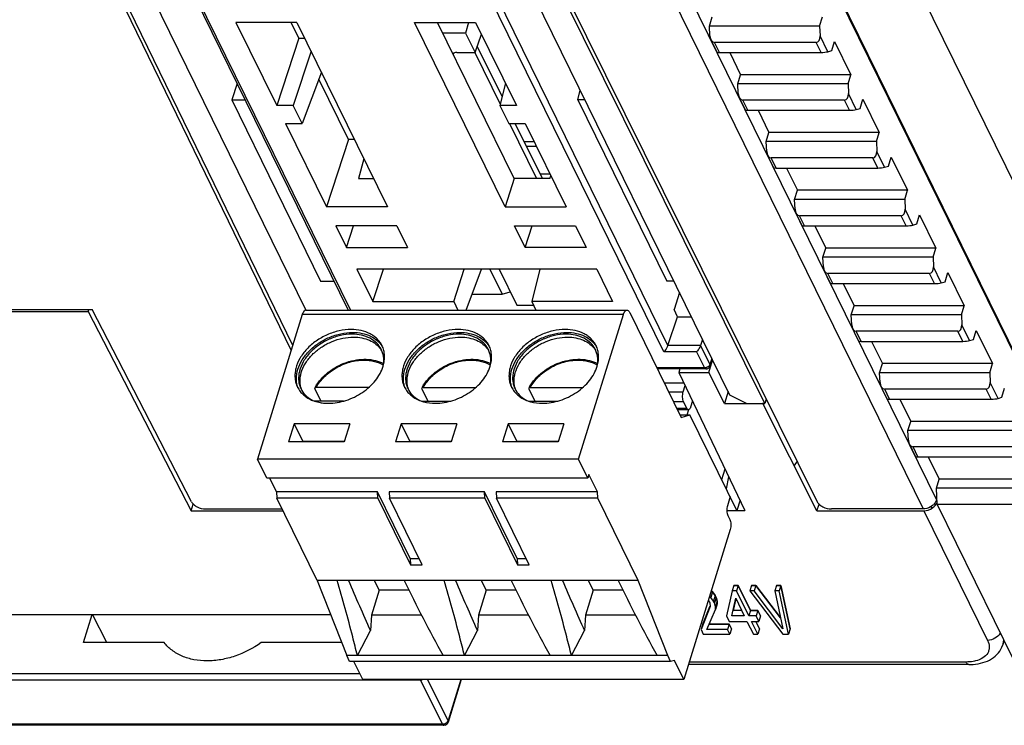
# Model space of a CAD drawing. Header units: millimetres. Extents: x 0 to 420, y 0 to 297.
# Tile 47 of 76: x 228 to 270, y 150 to 181. Entities that reach past the tile are written whole.
import ezdxf

# ---------------------------------------------------------------- set-up
doc = ezdxf.new("R2010")
doc.units = ezdxf.units.MM
doc.header["$LTSCALE"] = 23.1
doc.layers.get('0').update_dxf_attribs({"linetype": 'CONTINUOUS'})
doc.layers.add('03___PRT_ALL_CURVES', color=7, linetype='CONTINUOUS')
doc.layers.add('LAY0002', color=7, linetype='CONTINUOUS')

msp = doc.modelspace()

# ---------------------------------------------------------------- linework, layer by layer
at = {"color": 7, "linetype": 'Continuous'}
for p, q in [((274.854, 165.089), (253.902, 207.786)), ((252.103, 204.165), (275.575, 156.334)), ((252.107, 204.077), (275.613, 156.177)), ((225.054, 199.003), (240.104, 168.335)), ((241.501, 199.003), (258.338, 164.692)), ((239.537, 166.808), (224.085, 198.63)), ((259.852, 164.317), (242.836, 198.63)), ((255.682, 166.814), (243.87, 190.883)), ((255.512, 166.538), (243.741, 190.525)), ((232.048, 188.465), (241.927, 168.334)), ((232.145, 188.467), (242.025, 168.334)), ((257.474, 180.56), (257.594, 180.952)), ((262.214, 180.56), (262.335, 180.952)), ((239.722, 180.714), (237.094, 180.714)), ((237.094, 180.714), (238.85, 177.138)), ((239.798, 180.036), (239.465, 180.714)), ((239.722, 180.714), (243.613, 172.785)), ((244.783, 180.714), (247.41, 180.714)), ((248.674, 172.785), (244.783, 180.714)), ((249.07, 173.992), (245.771, 180.714)), ((247.102, 180.714), (246.973, 180.256)), ((247.41, 180.714), (249.165, 177.138)), ((262.214, 180.56), (257.474, 180.56)), ((257.494, 180.138), (257.474, 180.56)), ((262.214, 180.56), (262.233, 180.139)), ((246.973, 180.256), (245.996, 180.256)), ((246.973, 180.256), (247.383, 179.419)), ((247.383, 179.419), (247.656, 180.213)), ((262.568, 179.455), (262.233, 180.139)), ((239.798, 180.036), (238.85, 177.138)), ((239.798, 180.036), (240.055, 180.036)), ((248.547, 177.522), (247.479, 179.699)), ((257.8, 179.435), (257.532, 179.982)), ((262.061, 179.858), (257.691, 179.858)), ((257.904, 179.422), (257.691, 179.858)), ((262.275, 179.422), (262.061, 179.858)), ((262.732, 179.503), (262.853, 179.895)), ((262.853, 179.895), (263.555, 178.465)), ((240.329, 179.477), (239.563, 177.138)), ((246.473, 179.396), (246.449, 179.333)), ((246.595, 179.419), (247.383, 179.419)), ((247.375, 179.415), (248.466, 177.191)), ((257.904, 179.422), (262.275, 179.422)), ((258.344, 179.422), (258.814, 178.465)), ((262.568, 179.455), (262.732, 179.503)), ((240.771, 178.575), (239.944, 176.361)), ((258.694, 178.074), (258.814, 178.465)), ((263.555, 178.465), (258.814, 178.465)), ((263.434, 178.074), (263.555, 178.465)), ((237.142, 178.086), (236.918, 177.378)), ((241.934, 175.683), (240.661, 178.279)), ((248.691, 178.104), (248.452, 177.138)), ((263.434, 178.074), (258.694, 178.074)), ((258.714, 177.651), (258.694, 178.074)), ((263.434, 178.074), (263.453, 177.652)), ((251.809, 177.378), (251.908, 177.795)), ((263.788, 176.968), (263.453, 177.652)), ((236.918, 177.378), (237.489, 177.378)), ((236.918, 177.378), (240.741, 169.587)), ((239.563, 177.138), (238.85, 177.138)), ((239.944, 176.361), (239.563, 177.138)), ((249.165, 177.138), (248.452, 177.138)), ((248.452, 177.138), (248.833, 176.361)), ((252.113, 177.378), (251.809, 177.378)), ((251.809, 177.378), (255.632, 169.587)), ((259.021, 176.949), (258.752, 177.495)), ((263.281, 177.371), (258.911, 177.371)), ((259.124, 176.936), (258.911, 177.371)), ((263.495, 176.936), (263.281, 177.371)), ((263.953, 177.017), (264.074, 177.408)), ((264.074, 177.408), (264.775, 175.979)), ((259.124, 176.936), (263.495, 176.936)), ((259.564, 176.936), (260.034, 175.979)), ((263.788, 176.968), (263.953, 177.017)), ((239.23, 176.361), (239.944, 176.361)), ((239.23, 176.361), (240.986, 172.785)), ((248.833, 176.361), (249.546, 176.361)), ((248.873, 176.361), (250.035, 173.992)), ((250.28, 173.992), (249.117, 176.361)), ((249.546, 176.361), (251.301, 172.785)), ((259.914, 175.587), (260.034, 175.979)), ((264.775, 175.979), (260.034, 175.979)), ((264.654, 175.587), (264.775, 175.979)), ((241.934, 175.683), (240.986, 172.785)), ((242.191, 175.683), (241.934, 175.683)), ((249.931, 175.578), (249.501, 175.578)), ((264.654, 175.587), (259.914, 175.587)), ((259.934, 175.165), (259.914, 175.587)), ((264.654, 175.587), (264.673, 175.166)), ((250.028, 175.379), (249.599, 175.379)), ((260.241, 174.462), (259.973, 175.009)), ((265.009, 174.482), (264.673, 175.166)), ((242.601, 174.846), (242.373, 173.992)), ((264.501, 174.885), (260.131, 174.885)), ((260.345, 174.45), (260.131, 174.885)), ((264.715, 174.45), (264.501, 174.885)), ((265.173, 174.53), (265.294, 174.922)), ((265.294, 174.922), (265.995, 173.492)), ((250.616, 174.182), (250.187, 174.182)), ((260.345, 174.45), (264.715, 174.45)), ((260.784, 174.45), (261.254, 173.492)), ((265.009, 174.482), (265.173, 174.53)), ((242.373, 173.992), (243.02, 173.992)), ((249.07, 173.992), (248.674, 172.785)), ((250.608, 173.992), (249.07, 173.992)), ((250.608, 173.992), (250.647, 174.119)), ((261.135, 173.101), (261.254, 173.492)), ((265.995, 173.492), (261.254, 173.492)), ((265.874, 173.101), (265.995, 173.492)), ((265.874, 173.101), (261.135, 173.101)), ((261.155, 172.678), (261.135, 173.101)), ((265.874, 173.101), (265.893, 172.679)), ((243.613, 172.785), (240.986, 172.785)), ((248.674, 172.785), (251.301, 172.785)), ((261.461, 171.976), (261.193, 172.522)), ((266.229, 171.995), (265.893, 172.679)), ((265.722, 172.398), (261.351, 172.398)), ((261.565, 171.963), (261.351, 172.398)), ((265.935, 171.963), (265.722, 172.398)), ((266.229, 171.995), (266.393, 172.044)), ((266.393, 172.044), (266.514, 172.436)), ((266.514, 172.436), (267.215, 171.006)), ((244.016, 171.963), (241.389, 171.963)), ((241.389, 171.963), (241.846, 171.031)), ((241.846, 171.031), (242.152, 171.963)), ((244.016, 171.963), (244.474, 171.031)), ((249.077, 171.963), (251.705, 171.963)), ((249.535, 171.031), (249.077, 171.963)), ((249.535, 171.031), (249.84, 171.963)), ((251.705, 171.963), (252.162, 171.031)), ((261.565, 171.963), (265.935, 171.963)), ((262.004, 171.963), (262.474, 171.006)), ((241.846, 171.031), (244.474, 171.031)), ((252.162, 171.031), (249.535, 171.031)), ((262.355, 170.614), (262.474, 171.006)), ((267.215, 171.006), (262.474, 171.006)), ((267.094, 170.614), (267.215, 171.006)), ((267.094, 170.614), (262.355, 170.614)), ((262.375, 170.192), (262.355, 170.614)), ((267.094, 170.614), (267.113, 170.193)), ((252.62, 170.098), (242.304, 170.098)), ((242.304, 170.098), (242.986, 168.707)), ((242.986, 168.707), (243.442, 170.098)), ((246.465, 168.707), (246.92, 170.098)), ((247.004, 168.334), (247.664, 170.098)), ((248.022, 170.098), (248.549, 169.023)), ((248.416, 170.098), (249.181, 168.541)), ((250.168, 170.098), (249.824, 168.707)), ((252.62, 170.098), (253.302, 168.707)), ((262.681, 169.49), (262.413, 170.036)), ((266.942, 169.912), (262.571, 169.912)), ((262.785, 169.477), (262.571, 169.912)), ((267.155, 169.477), (266.942, 169.912)), ((267.449, 169.509), (267.113, 170.193)), ((267.613, 169.557), (267.734, 169.949)), ((267.734, 169.949), (268.436, 168.519)), ((240.741, 169.587), (241.312, 169.587)), ((255.936, 169.587), (255.632, 169.587)), ((267.449, 169.509), (267.613, 169.557)), ((248.549, 169.023), (248.895, 169.123)), ((256.179, 169.092), (255.948, 168.361)), ((262.785, 169.477), (267.155, 169.477)), ((263.225, 169.477), (263.694, 168.519)), ((242.986, 168.707), (246.465, 168.707)), ((246.465, 168.707), (246.648, 168.334)), ((247.261, 169.023), (248.549, 169.023)), ((253.302, 168.707), (249.824, 168.707)), ((249.824, 168.707), (250.007, 168.334)), ((218.717, 168.281), (230.74, 168.281)), ((230.74, 168.281), (230.765, 168.358)), ((230.74, 168.281), (235.172, 159.703)), ((240.103, 168.334), (253.919, 168.334)), ((249.181, 168.541), (249.906, 168.541)), ((254.04, 168.226), (256.251, 163.719)), ((256.1, 168.05), (255.948, 168.361)), ((263.575, 168.128), (263.694, 168.519)), ((268.436, 168.519), (263.694, 168.519)), ((268.315, 168.128), (268.436, 168.519)), ((239.95, 168.145), (238.026, 161.918)), ((253.766, 168.145), (239.95, 168.145)), ((251.842, 161.918), (253.766, 168.145)), ((255.682, 166.814), (256.1, 168.05)), ((256.1, 168.05), (256.69, 168.05)), ((268.315, 168.128), (263.575, 168.128)), ((263.595, 167.705), (263.575, 168.128)), ((268.315, 168.128), (268.334, 167.706)), ((263.901, 167.003), (263.633, 167.55)), ((268.162, 167.425), (263.792, 167.425)), ((264.005, 166.99), (263.792, 167.425)), ((268.375, 166.99), (268.162, 167.425)), ((268.669, 167.023), (268.334, 167.706)), ((268.833, 167.071), (268.954, 167.463)), ((268.954, 167.463), (269.656, 166.033)), ((257.172, 167.069), (257.092, 166.816)), ((264.005, 166.99), (268.375, 166.99)), ((264.445, 166.99), (264.915, 166.033)), ((268.669, 167.023), (268.833, 167.071)), ((256.921, 166.538), (255.512, 166.538)), ((257.092, 166.816), (255.683, 166.816)), ((256.921, 166.538), (257.261, 165.845)), ((257.092, 166.816), (257.493, 165.999)), ((257.441, 165.654), (257.605, 166.185)), ((257.574, 166.249), (257.493, 165.999)), ((257.59, 166.217), (257.5, 165.94)), ((257.261, 165.845), (255.208, 165.845)), ((257.31, 165.801), (255.229, 165.801)), ((256.204, 165.801), (256.158, 165.654)), ((264.795, 165.641), (264.915, 166.033)), ((269.656, 166.033), (264.915, 166.033)), ((269.535, 165.641), (269.656, 166.033)), ((256.158, 165.654), (257.441, 165.654)), ((256.158, 165.654), (258.994, 159.717)), ((258.114, 164.317), (257.441, 165.654)), ((269.535, 165.641), (264.795, 165.641)), ((264.815, 165.219), (264.795, 165.641)), ((269.535, 165.641), (269.554, 165.22)), ((240.487, 164.945), (240.744, 164.42)), ((242.814, 165.007), (240.55, 165.007)), ((245.092, 164.945), (245.35, 164.42)), ((245.155, 165.007), (247.419, 165.007)), ((249.697, 164.945), (249.955, 164.42)), ((249.761, 165.007), (252.024, 165.007)), ((256.381, 165.186), (255.531, 165.186)), ((256.341, 164.813), (256.427, 165.091)), ((258.272, 164.827), (258.114, 164.317)), ((265.121, 164.517), (264.853, 165.063)), ((269.382, 164.939), (265.012, 164.939)), ((265.225, 164.504), (265.012, 164.939)), ((269.596, 164.504), (269.382, 164.939)), ((269.889, 164.536), (269.554, 165.22)), ((270.053, 164.585), (270.174, 164.976)), ((241.73, 164.42), (240.473, 164.42)), ((245.078, 164.42), (246.336, 164.42)), ((249.683, 164.42), (250.941, 164.42)), ((255.714, 164.813), (256.341, 164.813)), ((256.744, 164.428), (256.661, 164.161)), ((258.338, 164.692), (259.077, 164.317)), ((259.916, 164.509), (259.852, 164.317)), ((265.225, 164.504), (269.596, 164.504)), ((265.665, 164.504), (266.135, 163.547)), ((269.889, 164.536), (270.053, 164.585)), ((256.36, 164.392), (255.921, 164.392)), ((256.058, 164.112), (256.497, 164.112)), ((256.569, 164.047), (256.09, 164.047)), ((256.497, 164.112), (256.36, 164.392)), ((256.519, 163.832), (256.586, 164.051)), ((258.114, 164.317), (259.852, 164.317)), ((259.779, 164.34), (259.772, 164.317)), ((262.097, 159.702), (259.772, 164.317)), ((256.196, 163.832), (256.634, 163.832)), ((256.251, 163.719), (256.634, 163.832)), ((258.654, 159.717), (256.634, 163.832)), ((239.603, 163.445), (239.361, 162.662)), ((241.998, 163.445), (239.603, 163.445)), ((239.603, 163.445), (239.975, 162.687)), ((241.998, 163.445), (241.756, 162.662)), ((244.208, 163.445), (243.966, 162.662)), ((246.603, 163.445), (244.208, 163.445)), ((244.208, 163.445), (244.58, 162.687)), ((246.603, 163.445), (246.361, 162.662)), ((248.814, 163.445), (248.572, 162.662)), ((251.208, 163.445), (248.814, 163.445)), ((248.814, 163.445), (249.186, 162.687)), ((251.208, 163.445), (250.966, 162.662)), ((266.015, 163.155), (266.135, 163.547)), ((270.755, 163.155), (266.015, 163.155)), ((266.035, 162.732), (266.015, 163.155)), ((270.876, 163.547), (266.135, 163.547)), ((241.756, 162.662), (239.361, 162.662)), ((239.975, 162.687), (239.967, 162.662)), ((241.763, 162.687), (239.975, 162.687)), ((246.361, 162.662), (243.966, 162.662)), ((244.58, 162.687), (244.573, 162.662)), ((246.369, 162.687), (244.58, 162.687)), ((250.966, 162.662), (248.572, 162.662)), ((249.186, 162.687), (249.178, 162.662)), ((250.974, 162.687), (249.186, 162.687)), ((266.342, 162.03), (266.073, 162.577)), ((270.602, 162.452), (266.232, 162.452)), ((266.445, 162.017), (266.232, 162.452)), ((251.842, 161.918), (238.026, 161.918)), ((238.422, 161.109), (238.026, 161.918)), ((252.238, 161.109), (251.842, 161.918)), ((266.445, 162.017), (270.816, 162.017)), ((266.885, 162.017), (267.355, 161.06)), ((258.003, 161.042), (258.144, 161.497)), ((261.241, 161.838), (261.119, 161.644)), ((261.244, 161.831), (261.119, 161.644)), ((252.238, 161.109), (238.422, 161.109)), ((238.837, 160.52), (238.548, 161.109)), ((252.287, 161.266), (252.238, 161.109)), ((252.653, 160.52), (252.287, 161.266)), ((258.006, 161.037), (258.01, 161.063)), ((258.199, 160.644), (258.308, 161.155)), ((267.235, 160.668), (267.355, 161.06)), ((272.096, 161.06), (267.355, 161.06)), ((271.975, 160.668), (267.235, 160.668)), ((267.269, 159.966), (267.235, 160.668)), ((243.184, 160.52), (238.837, 160.52)), ((238.837, 160.52), (238.849, 160.239)), ((243.197, 160.239), (238.849, 160.239)), ((240.585, 156.702), (238.849, 160.239)), ((244.593, 157.648), (243.184, 160.52)), ((243.197, 160.239), (243.184, 160.52)), ((243.197, 160.239), (244.606, 157.367)), ((247.789, 160.52), (243.691, 160.52)), ((243.691, 160.52), (243.703, 160.239)), ((247.802, 160.239), (243.703, 160.239)), ((245.113, 157.367), (243.703, 160.239)), ((249.199, 157.648), (247.789, 160.52)), ((247.802, 160.239), (247.789, 160.52)), ((247.802, 160.239), (249.211, 157.367)), ((252.653, 160.52), (248.296, 160.52)), ((248.296, 160.52), (248.309, 160.239)), ((252.665, 160.239), (248.309, 160.239)), ((249.718, 157.367), (248.309, 160.239)), ((252.665, 160.239), (252.653, 160.52)), ((254.401, 156.702), (252.665, 160.239)), ((258.364, 160.308), (258.243, 159.916)), ((235.172, 159.703), (235.261, 159.983)), ((258.787, 160.15), (258.654, 159.717)), ((262.097, 159.702), (262.189, 159.983)), ((267.062, 159.818), (267.006, 159.883)), ((271.546, 159.966), (267.269, 159.966)), ((267.269, 159.966), (270.536, 153.307)), ((235.172, 159.703), (239.113, 159.703)), ((258.218, 159.717), (258.994, 159.717)), ((258.262, 159.495), (258.347, 159.321)), ((262.097, 159.702), (266.702, 159.702)), ((266.702, 159.702), (269.44, 154.123)), ((258.366, 158.899), (256.369, 152.437)), ((244.593, 157.648), (244.975, 157.648)), ((244.593, 157.648), (244.606, 157.367)), ((249.199, 157.648), (249.58, 157.648)), ((249.199, 157.648), (249.211, 157.367)), ((244.606, 157.367), (245.113, 157.367)), ((249.211, 157.367), (249.718, 157.367)), ((244.33, 156.702), (240.585, 156.702)), ((240.585, 156.702), (241.861, 153.464)), ((243.255, 156.285), (243.06, 156.702)), ((253.541, 156.702), (244.33, 156.702)), ((247.86, 156.285), (247.666, 156.702)), ((252.465, 156.285), (252.271, 156.702)), ((254.401, 156.702), (253.541, 156.702)), ((255.677, 153.464), (254.401, 156.702)), ((258.517, 156.485), (258.445, 156.25)), ((258.707, 156.485), (258.517, 156.485)), ((258.707, 156.485), (258.635, 156.25)), ((259.233, 155.414), (258.707, 156.485)), ((259.277, 156.485), (259.205, 156.25)), ((259.467, 156.485), (259.277, 156.485)), ((259.467, 156.485), (259.395, 156.25)), ((260.535, 155.086), (259.467, 156.485)), ((260.354, 156.485), (260.281, 156.25)), ((260.544, 156.485), (260.354, 156.485)), ((260.544, 156.485), (260.471, 156.25)), ((260.952, 154.62), (260.544, 156.485)), ((243.255, 156.285), (242.924, 155.21)), ((244.535, 156.285), (243.255, 156.285)), ((247.86, 156.285), (247.529, 155.21)), ((249.141, 156.285), (247.86, 156.285)), ((252.465, 156.285), (252.134, 155.21)), ((253.746, 156.285), (252.465, 156.285)), ((257.536, 155.972), (257.476, 156.019)), ((257.609, 156.207), (257.536, 155.972)), ((257.646, 155.814), (257.536, 155.972)), ((257.609, 156.207), (257.548, 156.254)), ((257.718, 156.049), (257.609, 156.207)), ((257.718, 156.049), (257.646, 155.814)), ((257.757, 155.969), (257.685, 155.734)), ((257.757, 155.969), (257.718, 156.049)), ((257.804, 155.81), (257.757, 155.969)), ((258.445, 156.25), (258.211, 155.179)), ((258.432, 155.179), (258.6, 155.933)), ((258.635, 156.25), (258.445, 156.25)), ((258.6, 155.933), (258.97, 155.179)), ((259.16, 155.179), (258.635, 156.25)), ((259.395, 156.25), (259.205, 156.25)), ((259.205, 156.25), (260.626, 154.385)), ((260.636, 154.623), (259.395, 156.25)), ((260.471, 156.25), (260.281, 156.25)), ((260.281, 156.25), (260.636, 154.623)), ((260.88, 154.385), (260.471, 156.25)), ((257.509, 155.575), (257.11, 154.584)), ((257.49, 155.583), (257.182, 154.819)), ((257.418, 155.851), (257.456, 155.814)), ((257.456, 155.814), (257.495, 155.734)), ((257.495, 155.734), (257.509, 155.575)), ((257.685, 155.734), (257.646, 155.814)), ((257.731, 155.575), (257.685, 155.734)), ((257.799, 155.691), (257.726, 155.456)), ((257.726, 155.456), (257.731, 155.575)), ((257.804, 155.81), (257.731, 155.575)), ((257.799, 155.691), (257.804, 155.81)), ((258.505, 155.414), (258.614, 155.904)), ((226.337, 155.242), (241.16, 155.242)), ((230.529, 154.026), (230.904, 155.242)), ((231.541, 154.026), (230.925, 155.242)), ((242.924, 155.21), (242.88, 154.548)), ((245.079, 155.21), (242.924, 155.21)), ((247.529, 155.21), (247.485, 154.548)), ((249.685, 155.21), (247.529, 155.21)), ((252.134, 155.21), (252.09, 154.548)), ((254.29, 155.21), (252.134, 155.21)), ((257.363, 154.584), (257.726, 155.456)), ((258.211, 155.179), (258.327, 154.941)), ((258.97, 155.179), (258.432, 155.179)), ((258.855, 155.414), (258.505, 155.414)), ((259.233, 155.414), (259.16, 155.179)), ((259.477, 155.179), (259.16, 155.179)), ((259.55, 155.414), (259.233, 155.414)), ((259.55, 155.414), (259.477, 155.179)), ((259.594, 154.941), (259.477, 155.179)), ((259.666, 155.176), (259.55, 155.414)), ((259.666, 155.176), (259.594, 154.941)), ((257.182, 154.819), (257.135, 154.665)), ((258.322, 154.819), (257.461, 154.819)), ((258.322, 154.819), (258.249, 154.584)), ((258.419, 154.62), (258.322, 154.819)), ((258.327, 154.941), (259.087, 154.941)), ((259.087, 154.941), (259.36, 154.385)), ((259.277, 154.941), (259.594, 154.941)), ((259.55, 154.385), (259.277, 154.941)), ((259.622, 154.62), (259.465, 154.941)), ((242.321, 153.464), (242.88, 154.548)), ((246.927, 153.464), (247.485, 154.548)), ((251.532, 153.464), (252.09, 154.548)), ((257.11, 154.584), (257.207, 154.385)), ((257.207, 154.385), (258.347, 154.385)), ((258.249, 154.584), (257.363, 154.584)), ((258.347, 154.385), (258.249, 154.584)), ((258.419, 154.62), (258.347, 154.385)), ((259.36, 154.385), (259.55, 154.385)), ((259.622, 154.62), (259.55, 154.385)), ((260.626, 154.385), (260.88, 154.385)), ((260.952, 154.62), (260.88, 154.385)), ((234.013, 154.026), (230.529, 154.026)), ((241.639, 154.026), (238.174, 154.026)), ((270.145, 154.103), (270.09, 153.924)), ((255.677, 153.464), (241.861, 153.464)), ((241.986, 153.209), (241.861, 153.464)), ((255.802, 153.209), (255.677, 153.464)), ((255.802, 153.209), (241.986, 153.209)), ((242.553, 152.437), (242.174, 153.209)), ((255.966, 153.257), (255.802, 153.209)), ((256.369, 152.437), (255.966, 153.257)), ((268.637, 153.082), (256.568, 153.082)), ((268.516, 153.19), (256.602, 153.19)), ((226.339, 152.697), (242.425, 152.697)), ((226.351, 152.418), (245.038, 152.418)), ((256.369, 152.437), (242.553, 152.437)), ((245.988, 150.512), (245.038, 152.418)), ((246.221, 150.669), (245.339, 152.437)), ((246.767, 152.437), (246.221, 150.669)), ((246.794, 152.437), (246.229, 150.607)), ((245.988, 150.512), (227.205, 150.512)), ((246.038, 150.466), (227.255, 150.466))]:
    msp.add_line(p, q, dxfattribs=at)
for centre, radius, start, end in [((242.502, 166.063), 1.016, 30.6895, 35.8369), ((242.453, 166.195), 1.001, 22.5526, 26.1342), ((247.107, 166.063), 1.016, 30.6895, 35.8369), ((247.058, 166.195), 1.001, 22.5526, 26.1342), ((251.712, 166.063), 1.016, 30.6895, 35.8369), ((251.664, 166.195), 1.001, 22.5526, 26.1342), ((257.261, 166.071), 0.226, 270.0665, 276.2089), ((257.31, 166.001), 0.2, 270.0218, 342.1298), ((240.873, 165.264), 1.02, 195.1509, 200.2835), ((240.797, 165.382), 1.003, 206.1398, 210.4913), ((242.115, 164.103), 1.85, 149.9751, 151.6916), ((245.479, 165.264), 1.02, 195.1509, 200.2835), ((245.402, 165.382), 1.003, 206.1398, 210.4913), ((246.72, 164.103), 1.85, 149.9751, 151.6916), ((250.084, 165.264), 1.02, 195.1509, 200.2835), ((250.007, 165.382), 1.003, 206.1398, 210.4913), ((251.325, 164.103), 1.85, 149.9751, 151.6916), ((268.638, 155.505), 2.423, 269.9715, 274.314), ((245.985, 150.74), 0.228, 270.7637, 276.8842), ((246.038, 150.666), 0.2, 289.3068, 342.9053), ((245.978, 150.788), 0.276, 298.576, 309.3419)]:
    msp.add_arc(centre, radius, start, end, dxfattribs=at)
for centre, major_axis, ratio, start_param, end_param in [((257.678, 180.139), (-0.022, 0.281), 0.653293, 1.523111, 3.090416), ((262.048, 180.139), (-0.022, 0.281), 0.653293, -3.192769, -1.621973), ((246.687, 179.232), (0.287, -0.089), 0.571905, 2.068258, 2.818118), ((258.014, 179.455), (0.214, 0.017), 0.129005, -3.090105, -2.116905), ((262.384, 179.455), (0.214, 0.017), 0.129005, -2.116905, -0.546109), ((258.898, 177.652), (-0.022, 0.281), 0.653293, 1.523111, 3.090416), ((263.269, 177.652), (-0.022, 0.281), 0.653293, -3.192769, -1.621973), ((259.234, 176.968), (0.214, 0.017), 0.129005, -3.090105, -2.116905), ((263.604, 176.968), (0.214, 0.017), 0.129005, -2.116905, -0.546109), ((260.119, 175.166), (-0.022, 0.281), 0.653293, 1.523111, 3.090416), ((264.489, 175.166), (-0.022, 0.281), 0.653293, -3.192769, -1.621973), ((260.454, 174.482), (0.214, 0.017), 0.129005, -3.090105, -2.116905), ((264.824, 174.482), (0.214, 0.017), 0.129005, -2.116905, -0.546109), ((261.339, 172.679), (-0.022, 0.281), 0.653293, 1.523111, 3.090416), ((265.709, 172.679), (-0.022, 0.281), 0.653293, -3.192769, -1.621973), ((261.674, 171.995), (0.214, 0.017), 0.129005, -3.090105, -2.116905), ((266.045, 171.995), (0.214, 0.017), 0.129005, -2.116905, -0.546109), ((262.559, 170.193), (-0.022, 0.281), 0.653293, 1.523111, 3.090416), ((266.929, 170.193), (-0.022, 0.281), 0.653293, -3.192769, -1.621973), ((262.894, 169.509), (0.214, 0.017), 0.129005, -3.090105, -2.116905), ((267.265, 169.509), (0.214, 0.017), 0.129005, -2.116905, -0.546109), ((263.779, 167.706), (-0.022, 0.281), 0.653293, 1.523111, 3.090416), ((268.149, 167.706), (-0.022, 0.281), 0.653293, -3.192769, -1.621973), ((264.115, 167.023), (0.214, 0.017), 0.129005, -3.090105, -2.116905), ((268.485, 167.023), (0.214, 0.017), 0.129005, -2.116905, -0.546109), ((264.999, 165.22), (-0.022, 0.281), 0.653293, 1.523111, 3.090416), ((269.369, 165.22), (-0.022, 0.281), 0.653293, -3.192769, -1.621973), ((265.335, 164.536), (0.214, 0.017), 0.129005, -3.090105, -2.116905), ((269.705, 164.536), (0.214, 0.017), 0.129005, -2.116905, -0.546109), ((266.219, 162.733), (-0.022, 0.281), 0.653293, 1.523111, 3.090416), ((266.555, 162.05), (0.214, 0.017), 0.129005, -3.090105, -2.116905), ((266.82, 160.099), (0.446, 0.227), 0.731413, 4.104412, 4.88981), ((266.82, 160.099), (0.453, 0.211), 0.728134, -1.367192, -0.671843)]:
    msp.add_ellipse(centre, major_axis=major_axis, ratio=ratio, start_param=start_param, end_param=end_param, dxfattribs=at)
for points, knots in [([(240.103, 168.334), (240.095, 168.334), (240.08, 168.332), (240.058, 168.322), (240.037, 168.306), (240.008, 168.275), (239.977, 168.221), (239.959, 168.172), (239.95, 168.145)], [0, 0, 0, 0, 0.085909, 0.177559, 0.279423, 0.394387, 0.668186, 1, 1, 1, 1]), ([(253.766, 168.145), (253.774, 168.172), (253.793, 168.221), (253.824, 168.275), (253.853, 168.306), (253.874, 168.322), (253.896, 168.332), (253.911, 168.334), (253.919, 168.334)], [0, 0, 0, 0, 0.331814, 0.605613, 0.720577, 0.822441, 0.914091, 1, 1, 1, 1]), ([(253.919, 168.334), (253.93, 168.334), (253.954, 168.329), (253.986, 168.306), (254.015, 168.271), (254.032, 168.242), (254.04, 168.226)], [0, 0, 0, 0, 0.195421, 0.417852, 0.684236, 1, 1, 1, 1]), ([(242.053, 167.499), (241.88, 167.499), (241.525, 167.457), (241.012, 167.287), (240.539, 167.02), (240.137, 166.675), (239.835, 166.274), (239.682, 165.907), (239.633, 165.615), (239.633, 165.406), (239.668, 165.205), (239.716, 165.08), (239.745, 165.021)], [0, 0, 0, 0, 0.132598, 0.270775, 0.409949, 0.545326, 0.672861, 0.790227, 0.845256, 0.898157, 0.949494, 1, 1, 1, 1]), ([(239.764, 164.995), (239.741, 165.055), (239.707, 165.181), (239.684, 165.45), (239.743, 165.806), (239.94, 166.219), (240.248, 166.6), (240.646, 166.926), (241.108, 167.176), (241.604, 167.335), (241.947, 167.374), (242.114, 167.374)], [0, 0, 0, 0, 0.05051, 0.102192, 0.211015, 0.329574, 0.457679, 0.592869, 0.731258, 0.868376, 1, 1, 1, 1]), ([(243.381, 166.805), (243.355, 166.858), (243.293, 166.961), (243.175, 167.099), (243.032, 167.219), (242.81, 167.356), (242.481, 167.471), (242.199, 167.499), (242.053, 167.499)], [0, 0, 0, 0, 0.112901, 0.227305, 0.344576, 0.465827, 0.722443, 1, 1, 1, 1]), ([(242.114, 167.374), (242.252, 167.374), (242.518, 167.35), (242.887, 167.23), (243.145, 167.062), (243.307, 166.895), (243.373, 166.803), (243.402, 166.754)], [0, 0, 0, 0, 0.276603, 0.53363, 0.772573, 0.887265, 1, 1, 1, 1]), ([(246.658, 167.499), (246.485, 167.499), (246.13, 167.457), (245.618, 167.287), (245.144, 167.02), (244.743, 166.675), (244.441, 166.274), (244.287, 165.907), (244.238, 165.615), (244.238, 165.406), (244.274, 165.205), (244.321, 165.08), (244.35, 165.021)], [0, 0, 0, 0, 0.132598, 0.270775, 0.409949, 0.545326, 0.672861, 0.790227, 0.845256, 0.898157, 0.949494, 1, 1, 1, 1]), ([(244.369, 164.995), (244.347, 165.055), (244.313, 165.181), (244.289, 165.45), (244.348, 165.806), (244.545, 166.219), (244.853, 166.6), (245.251, 166.926), (245.713, 167.176), (246.209, 167.335), (246.552, 167.374), (246.719, 167.374)], [0, 0, 0, 0, 0.05051, 0.102192, 0.211015, 0.329574, 0.457679, 0.592869, 0.731258, 0.868376, 1, 1, 1, 1]), ([(247.986, 166.805), (247.96, 166.858), (247.898, 166.961), (247.78, 167.099), (247.638, 167.219), (247.415, 167.356), (247.086, 167.471), (246.804, 167.499), (246.658, 167.499)], [0, 0, 0, 0, 0.112901, 0.227305, 0.344576, 0.465827, 0.722443, 1, 1, 1, 1]), ([(246.719, 167.374), (246.857, 167.374), (247.123, 167.35), (247.492, 167.23), (247.751, 167.062), (247.913, 166.895), (247.978, 166.803), (248.007, 166.754)], [0, 0, 0, 0, 0.276603, 0.53363, 0.772573, 0.887265, 1, 1, 1, 1]), ([(251.264, 167.499), (251.09, 167.499), (250.735, 167.457), (250.223, 167.287), (249.75, 167.02), (249.348, 166.675), (249.046, 166.274), (248.892, 165.907), (248.844, 165.615), (248.843, 165.406), (248.879, 165.205), (248.926, 165.08), (248.956, 165.021)], [0, 0, 0, 0, 0.132598, 0.270775, 0.409949, 0.545326, 0.672861, 0.790227, 0.845256, 0.898157, 0.949494, 1, 1, 1, 1]), ([(248.974, 164.995), (248.952, 165.055), (248.918, 165.181), (248.894, 165.45), (248.954, 165.806), (249.151, 166.219), (249.458, 166.6), (249.856, 166.926), (250.318, 167.176), (250.814, 167.335), (251.157, 167.374), (251.325, 167.374)], [0, 0, 0, 0, 0.05051, 0.102192, 0.211015, 0.329574, 0.457679, 0.592869, 0.731258, 0.868376, 1, 1, 1, 1]), ([(252.591, 166.805), (252.565, 166.858), (252.503, 166.961), (252.385, 167.099), (252.243, 167.219), (252.02, 167.356), (251.691, 167.471), (251.41, 167.499), (251.264, 167.499)], [0, 0, 0, 0, 0.112901, 0.227305, 0.344576, 0.465827, 0.722443, 1, 1, 1, 1]), ([(251.325, 167.374), (251.462, 167.374), (251.729, 167.35), (252.097, 167.23), (252.356, 167.062), (252.518, 166.895), (252.584, 166.803), (252.612, 166.754)], [0, 0, 0, 0, 0.276603, 0.53363, 0.772573, 0.887265, 1, 1, 1, 1]), ([(242.09, 167.296), (241.925, 167.296), (241.587, 167.256), (241.101, 167.095), (240.651, 166.841), (240.269, 166.513), (239.982, 166.132), (239.836, 165.783), (239.789, 165.506), (239.789, 165.306), (239.823, 165.116), (239.868, 164.997), (239.896, 164.94)], [0, 0, 0, 0, 0.132598, 0.270775, 0.409949, 0.545326, 0.672861, 0.790227, 0.845256, 0.898157, 0.949494, 1, 1, 1, 1]), ([(239.889, 164.997), (239.873, 165.055), (239.852, 165.175), (239.849, 165.426), (239.924, 165.755), (240.124, 166.131), (240.42, 166.477), (240.794, 166.77), (241.224, 166.995), (241.682, 167.137), (241.997, 167.172), (242.151, 167.172)], [0, 0, 0, 0, 0.050666, 0.102755, 0.212747, 0.332284, 0.460767, 0.595661, 0.733242, 0.869323, 1, 1, 1, 1]), ([(243.352, 166.636), (243.327, 166.687), (243.268, 166.785), (243.117, 166.962), (242.865, 167.141), (242.497, 167.27), (242.229, 167.296), (242.09, 167.296)], [0, 0, 0, 0, 0.112978, 0.227459, 0.465463, 0.722254, 1, 1, 1, 1]), ([(242.151, 167.172), (242.273, 167.172), (242.509, 167.151), (242.839, 167.052), (243.119, 166.89), (243.266, 166.74), (243.325, 166.658)], [0, 0, 0, 0, 0.275274, 0.532533, 0.772649, 1, 1, 1, 1]), ([(246.695, 167.296), (246.53, 167.296), (246.193, 167.256), (245.706, 167.095), (245.256, 166.841), (244.874, 166.513), (244.587, 166.132), (244.441, 165.783), (244.395, 165.506), (244.394, 165.306), (244.428, 165.116), (244.473, 164.997), (244.501, 164.94)], [0, 0, 0, 0, 0.132598, 0.270775, 0.409949, 0.545326, 0.672861, 0.790227, 0.845256, 0.898157, 0.949494, 1, 1, 1, 1]), ([(244.494, 164.997), (244.478, 165.055), (244.457, 165.175), (244.454, 165.426), (244.529, 165.755), (244.729, 166.131), (245.026, 166.477), (245.4, 166.77), (245.829, 166.995), (246.287, 167.137), (246.602, 167.172), (246.756, 167.172)], [0, 0, 0, 0, 0.050666, 0.102755, 0.212747, 0.332284, 0.460767, 0.595661, 0.733242, 0.869323, 1, 1, 1, 1]), ([(247.957, 166.636), (247.933, 166.687), (247.874, 166.785), (247.722, 166.962), (247.47, 167.141), (247.102, 167.27), (246.834, 167.296), (246.695, 167.296)], [0, 0, 0, 0, 0.112978, 0.227459, 0.465463, 0.722254, 1, 1, 1, 1]), ([(246.756, 167.172), (246.878, 167.172), (247.114, 167.151), (247.444, 167.052), (247.725, 166.89), (247.872, 166.74), (247.93, 166.658)], [0, 0, 0, 0, 0.275274, 0.532533, 0.772649, 1, 1, 1, 1]), ([(251.3, 167.296), (251.136, 167.296), (250.798, 167.256), (250.311, 167.095), (249.861, 166.841), (249.479, 166.513), (249.192, 166.132), (249.046, 165.783), (249, 165.506), (249, 165.306), (249.034, 165.116), (249.079, 164.997), (249.106, 164.94)], [0, 0, 0, 0, 0.132598, 0.270775, 0.409949, 0.545326, 0.672861, 0.790227, 0.845256, 0.898157, 0.949494, 1, 1, 1, 1]), ([(249.099, 164.997), (249.084, 165.055), (249.062, 165.175), (249.059, 165.426), (249.135, 165.755), (249.335, 166.131), (249.631, 166.477), (250.005, 166.77), (250.434, 166.995), (250.892, 167.137), (251.207, 167.172), (251.362, 167.172)], [0, 0, 0, 0, 0.050666, 0.102755, 0.212747, 0.332284, 0.460767, 0.595661, 0.733242, 0.869323, 1, 1, 1, 1]), ([(252.563, 166.636), (252.538, 166.687), (252.479, 166.785), (252.327, 166.962), (252.075, 167.141), (251.707, 167.27), (251.439, 167.296), (251.3, 167.296)], [0, 0, 0, 0, 0.112978, 0.227459, 0.465463, 0.722254, 1, 1, 1, 1]), ([(251.362, 167.172), (251.483, 167.172), (251.72, 167.151), (252.05, 167.052), (252.33, 166.89), (252.477, 166.74), (252.536, 166.658)], [0, 0, 0, 0, 0.275274, 0.532533, 0.772649, 1, 1, 1, 1]), ([(243.431, 165.919), (243.454, 166.031), (243.471, 166.257), (243.42, 166.479), (243.378, 166.579)], [0, 0, 0, 0, 0.512966, 1, 1, 1, 1]), ([(243.43, 165.919), (243.453, 165.996), (243.487, 166.149), (243.497, 166.38), (243.464, 166.601), (243.413, 166.74), (243.381, 166.805)], [0, 0, 0, 0, 0.264263, 0.516883, 0.760784, 1, 1, 1, 1]), ([(248.036, 165.919), (248.059, 166.031), (248.077, 166.257), (248.025, 166.479), (247.983, 166.579)], [0, 0, 0, 0, 0.512966, 1, 1, 1, 1]), ([(248.035, 165.919), (248.059, 165.996), (248.093, 166.149), (248.102, 166.38), (248.069, 166.601), (248.018, 166.74), (247.986, 166.805)], [0, 0, 0, 0, 0.264263, 0.516883, 0.760784, 1, 1, 1, 1]), ([(252.641, 165.919), (252.664, 166.031), (252.682, 166.257), (252.63, 166.479), (252.588, 166.579)], [0, 0, 0, 0, 0.512966, 1, 1, 1, 1]), ([(252.641, 165.919), (252.664, 165.996), (252.698, 166.149), (252.707, 166.38), (252.674, 166.601), (252.623, 166.74), (252.591, 166.805)], [0, 0, 0, 0, 0.264263, 0.516883, 0.760784, 1, 1, 1, 1]), ([(255.683, 166.816), (255.678, 166.803), (255.667, 166.775), (255.648, 166.733), (255.626, 166.693), (255.596, 166.644), (255.559, 166.591), (255.528, 166.554), (255.512, 166.538)], [0, 0, 0, 0, 0.13132, 0.273662, 0.41662, 0.553336, 0.798654, 1, 1, 1, 1]), ([(257.092, 166.816), (257.083, 166.788), (257.058, 166.732), (257.014, 166.657), (256.968, 166.591), (256.936, 166.554), (256.921, 166.538)], [0, 0, 0, 0, 0.273198, 0.552888, 0.798429, 1, 1, 1, 1]), ([(240.513, 165.029), (240.653, 165.271), (240.952, 165.598), (241.437, 165.915), (241.845, 166.095), (242.271, 166.203), (242.694, 166.233), (243.093, 166.182), (243.338, 166.091), (243.449, 166.032)], [0, 0, 0, 0, 0.249392, 0.381429, 0.514244, 0.644753, 0.770235, 0.888836, 1, 1, 1, 1]), ([(240.55, 165.007), (240.644, 165.179), (240.9, 165.503), (241.401, 165.875), (241.983, 166.12), (242.401, 166.182), (242.605, 166.182)], [0, 0, 0, 0, 0.238339, 0.493249, 0.751817, 1, 1, 1, 1]), ([(242.605, 166.182), (242.757, 166.182), (243.048, 166.15), (243.322, 166.04), (243.44, 165.967)], [0, 0, 0, 0, 0.52228, 1, 1, 1, 1]), ([(245.118, 165.029), (245.258, 165.271), (245.557, 165.598), (246.042, 165.915), (246.451, 166.095), (246.877, 166.203), (247.299, 166.233), (247.698, 166.182), (247.944, 166.091), (248.054, 166.032)], [0, 0, 0, 0, 0.249392, 0.381429, 0.514244, 0.644753, 0.770235, 0.888836, 1, 1, 1, 1]), ([(245.155, 165.007), (245.25, 165.179), (245.505, 165.503), (246.006, 165.875), (246.588, 166.12), (247.006, 166.182), (247.21, 166.182)], [0, 0, 0, 0, 0.238339, 0.493249, 0.751817, 1, 1, 1, 1]), ([(247.21, 166.182), (247.362, 166.182), (247.653, 166.15), (247.927, 166.04), (248.045, 165.967)], [0, 0, 0, 0, 0.52228, 1, 1, 1, 1]), ([(249.723, 165.029), (249.864, 165.271), (250.162, 165.598), (250.647, 165.915), (251.056, 166.095), (251.482, 166.203), (251.905, 166.233), (252.304, 166.182), (252.549, 166.091), (252.659, 166.032)], [0, 0, 0, 0, 0.249392, 0.381429, 0.514244, 0.644753, 0.770235, 0.888836, 1, 1, 1, 1]), ([(249.761, 165.007), (249.855, 165.179), (250.11, 165.503), (250.611, 165.875), (251.194, 166.12), (251.612, 166.182), (251.816, 166.182)], [0, 0, 0, 0, 0.238339, 0.493249, 0.751817, 1, 1, 1, 1]), ([(251.816, 166.182), (251.967, 166.182), (252.259, 166.15), (252.532, 166.04), (252.65, 165.967)], [0, 0, 0, 0, 0.52228, 1, 1, 1, 1]), ([(241.073, 164.326), (241.327, 164.326), (241.716, 164.393), (242.198, 164.587), (242.542, 164.784), (242.848, 165.025), (243.182, 165.379), (243.363, 165.699), (243.43, 165.919)], [0, 0, 0, 0, 0.252949, 0.384588, 0.516308, 0.645707, 0.770615, 1, 1, 1, 1]), ([(245.678, 164.326), (245.932, 164.326), (246.321, 164.393), (246.804, 164.587), (247.147, 164.784), (247.454, 165.025), (247.787, 165.379), (247.968, 165.699), (248.035, 165.919)], [0, 0, 0, 0, 0.252949, 0.384588, 0.516308, 0.645707, 0.770615, 1, 1, 1, 1]), ([(250.283, 164.326), (250.538, 164.326), (250.926, 164.393), (251.409, 164.587), (251.753, 164.784), (252.059, 165.025), (252.393, 165.379), (252.574, 165.699), (252.641, 165.919)], [0, 0, 0, 0, 0.252949, 0.384588, 0.516308, 0.645707, 0.770615, 1, 1, 1, 1]), ([(257.31, 165.801), (257.305, 165.801), (257.293, 165.804), (257.275, 165.82), (257.266, 165.835), (257.261, 165.845)], [0, 0, 0, 0, 0.19589, 0.545335, 1, 1, 1, 1]), ([(257.404, 165.89), (257.395, 165.884), (257.359, 165.862), (257.317, 165.849), (257.285, 165.846)], [0, 0, 0, 0, 0.253198, 1, 1, 1, 1]), ([(257.46, 165.94), (257.456, 165.935), (257.439, 165.916), (257.42, 165.9), (257.404, 165.89)], [0, 0, 0, 0, 0.243788, 1, 1, 1, 1]), ([(257.493, 165.999), (257.491, 165.994), (257.483, 165.972), (257.471, 165.953), (257.46, 165.94)], [0, 0, 0, 0, 0.238292, 1, 1, 1, 1]), ([(257.5, 165.94), (257.503, 165.949), (257.504, 165.97), (257.498, 165.989), (257.493, 165.999)], [0, 0, 0, 0, 0.472464, 1, 1, 1, 1]), ([(239.745, 165.021), (239.777, 164.956), (239.854, 164.832), (240.007, 164.671), (240.194, 164.538), (240.334, 164.471), (240.408, 164.442)], [0, 0, 0, 0, 0.239359, 0.483329, 0.735913, 1, 1, 1, 1]), ([(239.932, 164.873), (239.985, 164.782), (240.126, 164.613), (240.309, 164.492), (240.408, 164.443)], [0, 0, 0, 0, 0.48733, 1, 1, 1, 1]), ([(240.486, 164.98), (240.483, 164.975), (240.48, 164.963), (240.484, 164.951), (240.487, 164.945)], [0, 0, 0, 0, 0.47484, 1, 1, 1, 1]), ([(240.55, 165.007), (240.543, 165.007), (240.519, 165.006), (240.494, 164.995), (240.486, 164.98)], [0, 0, 0, 0, 0.303781, 1, 1, 1, 1]), ([(244.35, 165.021), (244.382, 164.956), (244.459, 164.832), (244.612, 164.671), (244.799, 164.538), (244.94, 164.471), (245.013, 164.442)], [0, 0, 0, 0, 0.239359, 0.483329, 0.735913, 1, 1, 1, 1]), ([(244.537, 164.873), (244.591, 164.782), (244.731, 164.613), (244.914, 164.492), (245.013, 164.443)], [0, 0, 0, 0, 0.48733, 1, 1, 1, 1]), ([(245.091, 164.98), (245.088, 164.975), (245.085, 164.963), (245.089, 164.951), (245.092, 164.945)], [0, 0, 0, 0, 0.47484, 1, 1, 1, 1]), ([(245.155, 165.007), (245.148, 165.007), (245.125, 165.006), (245.099, 164.995), (245.091, 164.98)], [0, 0, 0, 0, 0.303781, 1, 1, 1, 1]), ([(248.956, 165.021), (248.987, 164.956), (249.065, 164.832), (249.218, 164.671), (249.404, 164.538), (249.545, 164.471), (249.619, 164.442)], [0, 0, 0, 0, 0.239359, 0.483329, 0.735913, 1, 1, 1, 1]), ([(249.142, 164.873), (249.196, 164.782), (249.336, 164.613), (249.519, 164.492), (249.619, 164.443)], [0, 0, 0, 0, 0.48733, 1, 1, 1, 1]), ([(249.696, 164.98), (249.694, 164.975), (249.691, 164.963), (249.694, 164.951), (249.697, 164.945)], [0, 0, 0, 0, 0.47484, 1, 1, 1, 1]), ([(249.761, 165.007), (249.753, 165.007), (249.73, 165.006), (249.704, 164.995), (249.696, 164.98)], [0, 0, 0, 0, 0.303781, 1, 1, 1, 1]), ([(240.408, 164.442), (240.432, 164.433), (240.533, 164.397), (240.637, 164.371), (240.717, 164.357)], [0, 0, 0, 0, 0.244322, 1, 1, 1, 1]), ([(245.013, 164.442), (245.064, 164.423), (245.278, 164.353), (245.506, 164.326), (245.678, 164.326)], [0, 0, 0, 0, 0.239072, 1, 1, 1, 1]), ([(249.619, 164.442), (249.669, 164.423), (249.884, 164.353), (250.112, 164.326), (250.283, 164.326)], [0, 0, 0, 0, 0.239072, 1, 1, 1, 1]), ([(256.36, 164.392), (256.346, 164.42), (256.326, 164.487), (256.313, 164.594), (256.317, 164.706), (256.33, 164.78), (256.341, 164.813)], [0, 0, 0, 0, 0.219032, 0.480665, 0.752568, 1, 1, 1, 1]), ([(240.717, 164.357), (240.745, 164.352), (240.863, 164.334), (240.983, 164.326), (241.073, 164.326)], [0, 0, 0, 0, 0.24478, 1, 1, 1, 1]), ([(256.569, 164.047), (256.563, 164.047), (256.548, 164.05), (256.529, 164.064), (256.511, 164.085), (256.502, 164.103), (256.497, 164.112)], [0, 0, 0, 0, 0.195381, 0.417901, 0.684513, 1, 1, 1, 1]), ([(256.661, 164.161), (256.656, 164.144), (256.645, 164.115), (256.623, 164.078), (256.599, 164.054), (256.578, 164.047), (256.569, 164.047)], [0, 0, 0, 0, 0.332531, 0.607204, 0.823623, 1, 1, 1, 1]), ([(258.243, 159.916), (258.232, 159.882), (258.219, 159.809), (258.215, 159.697), (258.228, 159.59), (258.248, 159.523), (258.262, 159.495)], [0, 0, 0, 0, 0.247432, 0.519335, 0.780968, 1, 1, 1, 1]), ([(258.347, 159.321), (258.361, 159.293), (258.381, 159.226), (258.393, 159.119), (258.39, 159.007), (258.376, 158.933), (258.366, 158.899)], [0, 0, 0, 0, 0.219032, 0.480665, 0.752568, 1, 1, 1, 1]), ([(242.321, 153.464), (242.256, 153.734), (241.985, 154.819), (241.688, 155.897), (241.445, 156.702)], [0, 0, 0, 0, 0.248332, 1, 1, 1, 1]), ([(241.939, 156.701), (242.09, 156.337), (242.401, 155.618), (242.721, 154.902), (242.88, 154.548)], [0, 0, 0, 0, 0.503663, 1, 1, 1, 1]), ([(244.33, 156.702), (244.595, 156.158), (245.142, 155.073), (245.714, 154), (246.006, 153.464)], [0, 0, 0, 0, 0.497563, 1, 1, 1, 1]), ([(246.927, 153.464), (246.861, 153.734), (246.59, 154.819), (246.293, 155.897), (246.05, 156.702)], [0, 0, 0, 0, 0.248332, 1, 1, 1, 1]), ([(246.544, 156.701), (246.695, 156.337), (247.007, 155.618), (247.326, 154.902), (247.485, 154.548)], [0, 0, 0, 0, 0.503663, 1, 1, 1, 1]), ([(248.936, 156.702), (249.2, 156.158), (249.748, 155.073), (250.319, 154), (250.611, 153.464)], [0, 0, 0, 0, 0.497563, 1, 1, 1, 1]), ([(251.532, 153.464), (251.466, 153.734), (251.195, 154.819), (250.899, 155.897), (250.656, 156.702)], [0, 0, 0, 0, 0.248332, 1, 1, 1, 1]), ([(251.149, 156.701), (251.301, 156.337), (251.612, 155.618), (251.931, 154.902), (252.09, 154.548)], [0, 0, 0, 0, 0.503663, 1, 1, 1, 1]), ([(253.541, 156.702), (253.805, 156.158), (254.353, 155.073), (254.924, 154), (255.216, 153.464)], [0, 0, 0, 0, 0.497563, 1, 1, 1, 1]), ([(269.985, 154.432), (269.933, 154.339), (269.765, 154.186), (269.549, 154.123), (269.44, 154.123)], [0, 0, 0, 0, 0.493598, 1, 1, 1, 1]), ([(238.174, 154.026), (237.834, 153.778), (237.264, 153.483), (236.459, 153.276), (235.861, 153.222), (235.293, 153.271), (234.779, 153.422), (234.34, 153.671), (234.107, 153.901), (234.013, 154.026)], [0, 0, 0, 0, 0.277422, 0.414285, 0.546095, 0.670881, 0.787652, 0.896737, 1, 1, 1, 1]), ([(268.82, 153.089), (268.963, 153.1), (269.238, 153.146), (269.618, 153.307), (269.924, 153.566), (270.052, 153.801), (270.09, 153.924)], [0, 0, 0, 0, 0.26594, 0.516723, 0.759416, 1, 1, 1, 1]), ([(269.44, 154.123), (269.483, 154.034), (269.526, 153.888), (269.503, 153.698), (269.429, 153.522), (269.233, 153.338), (269.03, 153.263), (268.918, 153.235)], [0, 0, 0, 0, 0.246532, 0.359463, 0.471516, 0.712442, 1, 1, 1, 1]), ([(270.119, 154.161), (270.12, 154.14), (270.121, 154.061), (270.108, 153.981), (270.09, 153.924)], [0, 0, 0, 0, 0.255143, 1, 1, 1, 1]), ([(268.918, 153.235), (268.887, 153.228), (268.754, 153.201), (268.619, 153.19), (268.516, 153.19)], [0, 0, 0, 0, 0.237729, 1, 1, 1, 1]), ([(268.637, 153.082), (268.626, 153.082), (268.595, 153.089), (268.551, 153.128), (268.527, 153.167), (268.516, 153.19)], [0, 0, 0, 0, 0.195852, 0.545304, 1, 1, 1, 1]), ([(245.038, 152.418), (245.045, 152.418), (245.076, 152.42), (245.106, 152.428), (245.128, 152.437)], [0, 0, 0, 0, 0.240919, 1, 1, 1, 1]), ([(245.988, 150.512), (245.992, 150.505), (246, 150.491), (246.015, 150.473), (246.031, 150.466), (246.038, 150.466)], [0, 0, 0, 0, 0.317756, 0.701481, 1, 1, 1, 1]), ([(246.11, 150.545), (246.102, 150.541), (246.072, 150.526), (246.038, 150.517), (246.013, 150.514)], [0, 0, 0, 0, 0.25437, 1, 1, 1, 1]), ([(246.188, 150.609), (246.186, 150.606), (246.175, 150.594), (246.163, 150.582), (246.153, 150.574)], [0, 0, 0, 0, 0.244835, 1, 1, 1, 1]), ([(246.221, 150.669), (246.219, 150.664), (246.211, 150.642), (246.199, 150.623), (246.188, 150.609)], [0, 0, 0, 0, 0.237314, 1, 1, 1, 1]), ([(246.229, 150.608), (246.232, 150.617), (246.233, 150.639), (246.226, 150.659), (246.221, 150.669)], [0, 0, 0, 0, 0.473246, 1, 1, 1, 1])]:
    msp.add_open_spline(points, degree=3, knots=knots, dxfattribs=at)
for points in [[(245.03, 152.437), (245.032, 152.43), (245.035, 152.424), (245.038, 152.418)], [(246.104, 150.478), (246.083, 150.47), (246.06, 150.467), (246.038, 150.467)]]:
    msp.add_open_spline(points, degree=3, dxfattribs=at)
at = {"layer": '03___PRT_ALL_CURVES', "color": 4, "linetype": 'Continuous'}
for p, q in [((258.517, 156.485), (258.707, 156.485)), ((258.707, 156.485), (259.233, 155.414)), ((259.277, 156.485), (259.467, 156.485)), ((259.467, 156.485), (260.535, 155.086)), ((260.354, 156.485), (260.544, 156.485)), ((260.544, 156.485), (260.952, 154.62)), ((257.548, 156.254), (257.609, 156.207)), ((257.609, 156.207), (257.718, 156.049)), ((257.718, 156.049), (257.757, 155.969)), ((257.757, 155.969), (257.804, 155.81)), ((257.182, 154.819), (257.49, 155.583)), ((257.804, 155.81), (257.799, 155.691)), ((258.505, 155.414), (258.614, 155.904)), ((258.855, 155.414), (258.505, 155.414)), ((259.233, 155.414), (259.55, 155.414)), ((259.55, 155.414), (259.666, 155.176)), ((257.461, 154.819), (258.322, 154.819)), ((258.322, 154.819), (258.419, 154.62)), ((259.465, 154.941), (259.622, 154.62))]:
    msp.add_line(p, q, dxfattribs=at)
at = {"layer": 'LAY0002', "color": 7, "linetype": 'Continuous'}
for p, q in [((245.891, 202.111), (266.664, 159.78)), ((248.037, 199.314), (267.245, 160.171)), ((239.475, 166.607), (223.744, 199.003)), ((242.81, 199.003), (262.108, 160.089)), ((218.474, 168.358), (230.908, 168.358)), ((235.182, 160.085), (230.908, 168.358)), ((235.792, 159.78), (239.075, 159.78)), ((266.664, 159.78), (262.72, 159.78))]:
    msp.add_line(p, q, dxfattribs=at)
msp.add_arc((266.678, 160.416), 0.626, 309.4824, 315.3302, dxfattribs=at)
for points, knots in [([(267.245, 160.171), (267.24, 160.154), (267.212, 160.082), (267.165, 160.018), (267.123, 159.976)], [0, 0, 0, 0, 0.235347, 1, 1, 1, 1]), ([(235.182, 160.085), (235.205, 160.04), (235.279, 159.955), (235.478, 159.827), (235.666, 159.78), (235.792, 159.78)], [0, 0, 0, 0, 0.21339, 0.466368, 1, 1, 1, 1]), ([(262.108, 160.089), (262.13, 160.044), (262.204, 159.958), (262.404, 159.828), (262.594, 159.78), (262.72, 159.78)], [0, 0, 0, 0, 0.212435, 0.465255, 1, 1, 1, 1]), ([(267.076, 159.933), (267.047, 159.909), (266.925, 159.824), (266.774, 159.78), (266.664, 159.78)], [0, 0, 0, 0, 0.254185, 1, 1, 1, 1])]:
    msp.add_open_spline(points, degree=3, knots=knots, dxfattribs=at)

doc.saveas('drawing.dxf')
